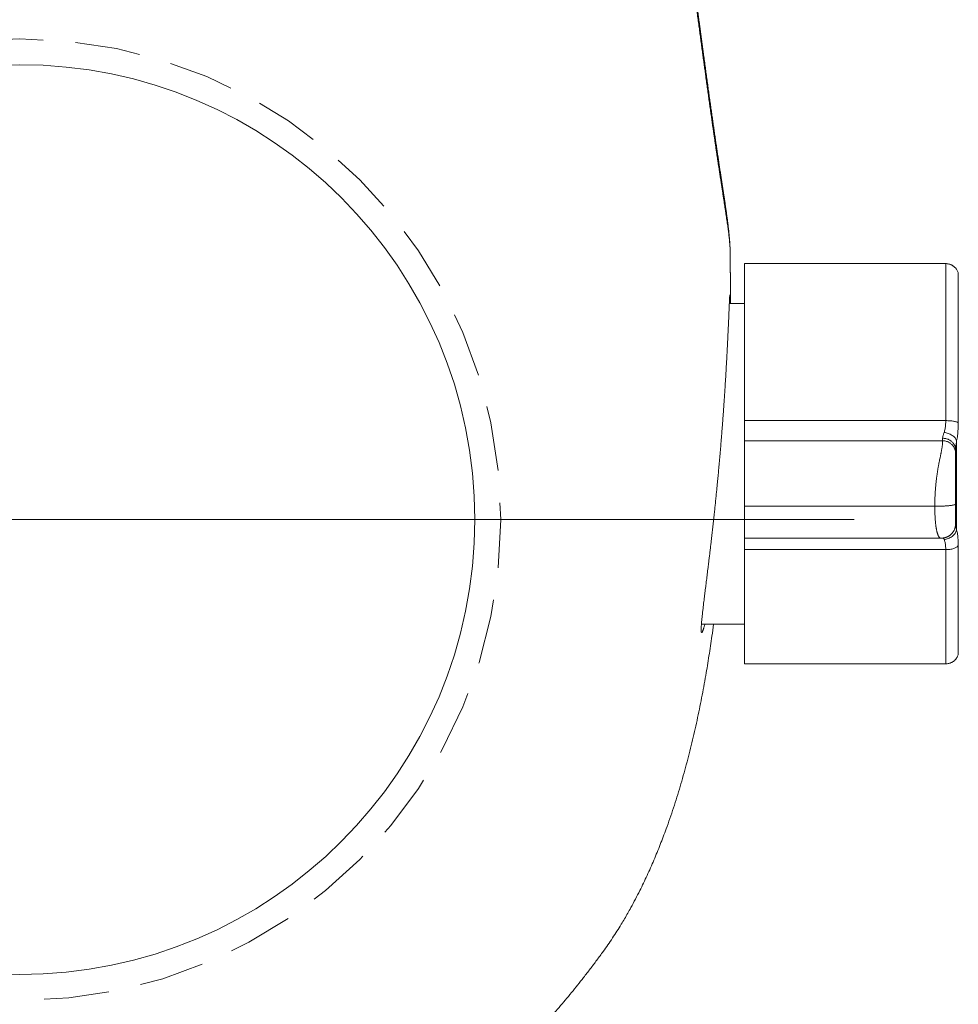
# Model space of a CAD drawing. Header units: millimetres. Extents: x -2074 to 12588, y -3630 to 101167.
# Tile 69 of 180: x 3104.66 to 3108.27, y -1639.12 to -1635.33. Entities that reach past the tile are written whole.
import ezdxf

# ---------------------------------------------------------------- set-up
doc = ezdxf.new("R2010")
doc.units = ezdxf.units.MM
doc.linetypes.add('HIDDEN', pattern=[0.375, 0.25, -0.125])
doc.layers.add('SelinAr_WYP_armatura', color=8, linetype='Continuous', lineweight=18)

# ---------------------------------------------------------------- blocks, each defined once
blk = doc.blocks.new('ORAS_ELECTRA')
for p, q in [((3.5617, 0.5549), (2.7874, 0.5549)), ((2.7874, 0.1156), (2.7874, 0.5549)), ((2.7874, 0.4019), (2.6221, 0.4019)), ((2.7874, 0.0717), (2.7874, 0.1156)), ((2.7874, 0.1156), (3.5617, 0.1156)), ((3.5426, 0.0716), (2.7874, 0.0716)), ((3.5426, 0.0716), (3.5426, 0.0716)), ((3.6034, 0.04), (3.6034, -0.3033)), ((3.5197, -0.0512), (2.7874, -0.0512)), ((2.7874, -0.3808), (2.7874, -0.3035)), ((2.7874, -0.3035), (3.5497, -0.3035)), ((2.7874, -0.9851), (2.7874, -0.3808)), ((3.5617, -0.3808), (2.7874, -0.3808)), ((2.7294, -0.832), (2.7874, -0.832)), ((2.7874, -0.9851), (3.5617, -0.9851)), ((2.7328, -1.0256), (2.7328, -1.0252))]:
    blk.add_line(p, q)
blk.add_lwpolyline([(-0.75, 0), (0.75, 0)])
at = {"color": 9, "linetype": 'HIDDEN'}
blk.add_circle((0, 0), 1.85, dxfattribs=at)
for points, knots in [([(2.6687, 0.4019), (2.6666, 0.4174), (2.6629, 0.4456), (2.6569, 0.4863), (2.6511, 0.5241), (2.6451, 0.5618), (2.6384, 0.6015), (2.631, 0.6429), (2.6228, 0.6863), (2.6142, 0.7295), (2.6051, 0.7727), (2.5955, 0.8158), (2.5855, 0.8586), (2.575, 0.901), (2.564, 0.9432), (2.5525, 0.9852), (2.5404, 1.0269), (2.5278, 1.0682), (2.5146, 1.1092), (2.5008, 1.15), (2.4876, 1.1872), (2.4752, 1.2207), (2.4636, 1.2507), (2.4516, 1.2806), (2.4392, 1.3103), (2.4264, 1.3399), (2.4131, 1.3693), (2.3994, 1.3986), (2.3845, 1.429), (2.3683, 1.4605), (2.3527, 1.4895), (2.3387, 1.5147), (2.3263, 1.5361), (2.3125, 1.5592), (2.2971, 1.5839), (2.28, 1.6101), (2.2625, 1.636), (2.2424, 1.6644), (2.2197, 1.6954), (2.1946, 1.7289), (2.17, 1.7608), (2.1459, 1.7913), (2.1224, 1.8203), (2.0986, 1.849), (2.0744, 1.8775), (2.0498, 1.9056), (2.0236, 1.9349), (1.9958, 1.9652), (1.9661, 1.9964), (1.936, 2.0272), (1.9054, 2.0576), (1.8742, 2.0875), (1.8443, 2.1153), (1.8157, 2.1411), (1.7885, 2.1651), (1.761, 2.1886), (1.733, 2.2117), (1.7048, 2.2345), (1.6762, 2.2569), (1.6472, 2.2789), (1.6167, 2.3014), (1.5845, 2.3243), (1.5507, 2.3476), (1.5164, 2.3703), (1.4818, 2.3925), (1.4467, 2.4141), (1.4111, 2.4351), (1.3753, 2.4556), (1.3419, 2.4738), (1.3111, 2.49), (1.2831, 2.5043), (1.2548, 2.5182), (1.2264, 2.5318), (1.1977, 2.545), (1.1687, 2.5579), (1.1395, 2.5704), (1.1098, 2.5826), (1.0801, 2.5945), (1.0473, 2.607), (1.0114, 2.6201), (0.9725, 2.6336), (0.9332, 2.6464), (0.8938, 2.6586), (0.8541, 2.6701), (0.8161, 2.6806), (0.7797, 2.6899), (0.7452, 2.6983), (0.7105, 2.7063), (0.6756, 2.7138), (0.6407, 2.7208), (0.6056, 2.7274), (0.5704, 2.7336), (0.5333, 2.7397), (0.4941, 2.7455), (0.4529, 2.7511), (0.4116, 2.7561), (0.3687, 2.7607), (0.3242, 2.765), (0.2781, 2.7687), (0.2319, 2.7718), (0.1856, 2.7743), (0.1392, 2.7762), (0.0928, 2.7775), (0.0464, 2.7784), (0.0155, 2.7785), (0, 2.7785)], [0, 0, 0, 0, 0.011884, 0.021541, 0.031198, 0.040858, 0.050517, 0.061658, 0.072798, 0.083938, 0.09509, 0.106242, 0.117393, 0.128399, 0.139405, 0.150419, 0.161432, 0.172305, 0.183178, 0.19406, 0.204942, 0.213072, 0.221203, 0.229333, 0.237463, 0.245619, 0.253775, 0.261931, 0.270086, 0.279443, 0.288799, 0.295047, 0.301296, 0.307544, 0.315447, 0.323352, 0.331258, 0.339161, 0.34974, 0.36032, 0.370899, 0.380327, 0.389756, 0.399185, 0.408626, 0.418068, 0.427509, 0.43839, 0.449271, 0.460152, 0.471056, 0.481961, 0.492865, 0.502019, 0.511174, 0.520329, 0.529483, 0.538667, 0.547851, 0.557036, 0.566219, 0.5766, 0.586982, 0.597364, 0.607745, 0.618173, 0.628604, 0.639034, 0.649463, 0.65742, 0.665378, 0.673335, 0.681305, 0.689275, 0.697245, 0.705338, 0.713432, 0.721531, 0.729629, 0.740047, 0.750464, 0.760882, 0.771325, 0.781768, 0.792212, 0.801205, 0.8102, 0.819195, 0.828189, 0.837207, 0.846227, 0.855246, 0.864265, 0.874765, 0.885266, 0.895775, 0.906283, 0.917982, 0.929681, 0.941381, 0.953079, 0.964809, 0.97654, 0.98827, 1, 1, 1, 1]), ([(3.61, 0.518), (3.6095, 0.5196), (3.6085, 0.5228), (3.6066, 0.5271), (3.6045, 0.531), (3.6024, 0.5341), (3.6005, 0.5365), (3.5989, 0.5384), (3.5974, 0.54), (3.596, 0.5414), (3.5944, 0.5428), (3.5923, 0.5445), (3.5896, 0.5465), (3.5864, 0.5485), (3.5825, 0.5505), (3.5781, 0.5523), (3.5731, 0.5537), (3.5675, 0.5547), (3.5637, 0.5549), (3.5617, 0.5549)], [0, 0, 0, 0, 0.078431, 0.1516011, 0.2186896, 0.2790502, 0.32217, 0.3604948, 0.3938979, 0.422293, 0.4507485, 0.4935938, 0.5444787, 0.6032665, 0.6696909, 0.7433181, 0.8235147, 0.9094301, 1, 1, 1, 1]), ([(3.5617, 0.1156), (3.5617, 0.1291), (3.5617, 0.156), (3.5617, 0.1948), (3.5617, 0.2323), (3.5617, 0.2683), (3.5617, 0.3025), (3.5617, 0.3351), (3.5617, 0.3657), (3.5617, 0.3943), (3.5617, 0.4209), (3.5617, 0.4452), (3.5617, 0.4673), (3.5617, 0.4871), (3.5617, 0.5045), (3.5617, 0.5194), (3.5617, 0.5317), (3.5617, 0.5415), (3.5617, 0.5488), (3.5617, 0.5532), (3.5617, 0.5552), (3.5617, 0.5548), (3.5617, 0.5547)], [0, 0, 0, 0, 0.051969, 0.103938, 0.155907, 0.207876, 0.259845, 0.311814, 0.363783, 0.415752, 0.467721, 0.51969, 0.571659, 0.623628, 0.675597, 0.727566, 0.779535, 0.831504, 0.883473, 0.935442, 0.987411, 1, 1, 1, 1]), ([(3.61, 0.5179), (3.61, 0.5179), (3.61, 0.5178), (3.61, 0.5162), (3.61, 0.5136), (3.61, 0.5098), (3.61, 0.5049), (3.61, 0.4989), (3.61, 0.4918), (3.61, 0.4836), (3.61, 0.4745), (3.61, 0.4644), (3.61, 0.4531), (3.61, 0.4408), (3.61, 0.4274), (3.61, 0.413), (3.61, 0.3976), (3.61, 0.3814), (3.61, 0.3644), (3.61, 0.3466), (3.61, 0.3279), (3.61, 0.3084), (3.61, 0.2879), (3.61, 0.2665), (3.61, 0.2444), (3.61, 0.2215), (3.61, 0.1982), (3.61, 0.1743), (3.61, 0.15), (3.61, 0.1252), (3.61, 0.1082), (3.61, 0.0997)], [0, 0, 0, 0, 0.030258, 0.064558, 0.099481, 0.134404, 0.169327, 0.204251, 0.239174, 0.273473, 0.307773, 0.342072, 0.376372, 0.411295, 0.446218, 0.481141, 0.516065, 0.550988, 0.585287, 0.619587, 0.653886, 0.688186, 0.723109, 0.758032, 0.792955, 0.827879, 0.862802, 0.897101, 0.931401, 0.9657, 1, 1, 1, 1]), ([(2.6354, 0.4019), (2.6351, 0.403), (2.6344, 0.4055), (2.6334, 0.4092), (2.6323, 0.413), (2.6313, 0.4165), (2.6303, 0.4198), (2.6292, 0.423), (2.6282, 0.4258), (2.6272, 0.4283), (2.6263, 0.4305), (2.6255, 0.4322), (2.6247, 0.4336), (2.6238, 0.4346), (2.623, 0.4351), (2.6224, 0.4348), (2.6219, 0.4339), (2.6215, 0.4324), (2.6212, 0.4304), (2.6211, 0.4282), (2.621, 0.4257), (2.621, 0.4228), (2.621, 0.4196), (2.6212, 0.4159), (2.6214, 0.4115), (2.6217, 0.4061), (2.6222, 0.3997), (2.6228, 0.3926), (2.6235, 0.3851), (2.6243, 0.3773), (2.6251, 0.3697), (2.6259, 0.3622), (2.6268, 0.3547), (2.6276, 0.3469), (2.6286, 0.3387), (2.6296, 0.3303), (2.6307, 0.3205), (2.6321, 0.3095), (2.6336, 0.297), (2.6352, 0.284), (2.6368, 0.2709), (2.6384, 0.2578), (2.64, 0.2454), (2.6415, 0.2333), (2.6429, 0.2216), (2.6444, 0.2096), (2.6459, 0.1973), (2.6475, 0.1848), (2.6492, 0.1707), (2.6511, 0.1551), (2.6532, 0.1377), (2.6553, 0.12), (2.6574, 0.1024), (2.6594, 0.0852), (2.6612, 0.0691), (2.663, 0.0537), (2.6647, 0.0389), (2.6663, 0.0239), (2.668, 0.0088), (2.6697, -0.0065), (2.6715, -0.0235), (2.6735, -0.0422), (2.6757, -0.0626), (2.6778, -0.0833), (2.6798, -0.1034), (2.6818, -0.123), (2.6835, -0.141), (2.6852, -0.1581), (2.6867, -0.1748), (2.6883, -0.1921), (2.69, -0.2101), (2.6916, -0.2281), (2.6932, -0.2466), (2.6948, -0.2655), (2.6965, -0.2849), (2.6981, -0.3043), (2.6996, -0.3235), (2.7011, -0.3425), (2.7025, -0.3603), (2.7038, -0.377), (2.7049, -0.3926), (2.7061, -0.4081), (2.7072, -0.4235), (2.7083, -0.4388), (2.7094, -0.4555), (2.7106, -0.4735), (2.7119, -0.4927), (2.7131, -0.5117), (2.7142, -0.5299), (2.7153, -0.5471), (2.7162, -0.5625), (2.717, -0.5769), (2.7178, -0.5901), (2.7185, -0.6032), (2.7192, -0.616), (2.7199, -0.6286), (2.7206, -0.6422), (2.7214, -0.6567), (2.7222, -0.6719), (2.7229, -0.6867), (2.7236, -0.7006), (2.7242, -0.7135), (2.7247, -0.7249), (2.7252, -0.7353), (2.7256, -0.7448), (2.726, -0.754), (2.7264, -0.7628), (2.7268, -0.7714), (2.7272, -0.7804), (2.7276, -0.7897), (2.728, -0.7993), (2.7283, -0.8082), (2.7287, -0.8163), (2.729, -0.8235), (2.7293, -0.8296), (2.7295, -0.835), (2.7297, -0.8396), (2.7299, -0.8439), (2.7301, -0.8478), (2.7303, -0.8513), (2.7305, -0.8547), (2.7307, -0.8579), (2.7308, -0.8607), (2.731, -0.8628), (2.7312, -0.8642), (2.7313, -0.865), (2.7314, -0.8651), (2.7315, -0.8648), (2.7316, -0.8641), (2.7317, -0.863), (2.7318, -0.8615), (2.7319, -0.8596), (2.7319, -0.857), (2.732, -0.8537), (2.7321, -0.8495), (2.7321, -0.8445), (2.7322, -0.8391), (2.7322, -0.8348), (2.7322, -0.8324), (2.7322, -0.832)], [0, 0, 0, 0, 0.0042792, 0.0099787, 0.0156781, 0.021404, 0.0271325, 0.0336812, 0.0402309, 0.0467796, 0.0533655, 0.0599525, 0.0665385, 0.075105, 0.0836716, 0.0922755, 0.1008795, 0.1086514, 0.1164303, 0.1228835, 0.1293378, 0.135791, 0.1422804, 0.1487709, 0.1552604, 0.1636998, 0.1721392, 0.1806144, 0.1890896, 0.1967438, 0.2044047, 0.2108416, 0.2172794, 0.2237163, 0.2301885, 0.2366616, 0.2431338, 0.2515487, 0.2599637, 0.2684131, 0.2768626, 0.2844923, 0.2921284, 0.2986405, 0.3051535, 0.3116655, 0.3182132, 0.3247618, 0.3313095, 0.3398225, 0.3483355, 0.3568835, 0.3654316, 0.3731504, 0.3808757, 0.3874612, 0.3940477, 0.4006332, 0.4072552, 0.4138782, 0.4205002, 0.4291111, 0.4377221, 0.4463692, 0.4550164, 0.4628257, 0.4706418, 0.477228, 0.4838183, 0.4911381, 0.498458, 0.5058002, 0.5131423, 0.5210725, 0.5290028, 0.5369615, 0.5449203, 0.5527456, 0.5605779, 0.5671458, 0.5737147, 0.5802826, 0.5868873, 0.593493, 0.6000978, 0.6086872, 0.6172766, 0.6259026, 0.6345286, 0.6423194, 0.650117, 0.6566572, 0.6631984, 0.6697386, 0.6763153, 0.682893, 0.6894697, 0.6980223, 0.7065749, 0.7151638, 0.7237526, 0.7315096, 0.7392733, 0.7458024, 0.7523325, 0.7588616, 0.765427, 0.7719935, 0.7785589, 0.7870967, 0.7956344, 0.8042082, 0.812782, 0.8205252, 0.8282751, 0.8348041, 0.841334, 0.847863, 0.8544283, 0.8609946, 0.8675599, 0.8760975, 0.884635, 0.8932085, 0.9017821, 0.909525, 0.9172746, 0.9238053, 0.930337, 0.9368677, 0.9434348, 0.9500028, 0.9565699, 0.9651097, 0.9736495, 0.9822254, 0.9908012, 0.9985463, 1, 1, 1, 1]), ([(3.5553, 0.0765), (3.556, 0.0782), (3.5573, 0.0817), (3.5589, 0.0876), (3.5602, 0.094), (3.5611, 0.1008), (3.5616, 0.108), (3.5617, 0.1131), (3.5617, 0.1156)], [0, 0, 0, 0, 0.1721607, 0.3417805, 0.5091093, 0.6744073, 0.8379446, 1, 1, 1, 1]), ([(3.61, 0.0997), (3.6092, 0.1008), (3.6076, 0.103), (3.6036, 0.106), (3.5985, 0.1088), (3.5923, 0.1113), (3.5852, 0.1132), (3.5775, 0.1146), (3.5696, 0.1154), (3.5643, 0.1155), (3.5617, 0.1156)], [0, 0, 0, 0, 0.1191402, 0.243165, 0.3706743, 0.5, 0.6293257, 0.756835, 0.8808598, 1, 1, 1, 1]), ([(3.5528, 0.0707), (3.5531, 0.0713), (3.5538, 0.0731), (3.5547, 0.0751), (3.5553, 0.0765)], [0, 0, 0, 0, 0.333283, 1, 1, 1, 1]), ([(3.5553, 0.0765), (3.5579, 0.0762), (3.5633, 0.0754), (3.5713, 0.073), (3.5791, 0.0694), (3.5863, 0.0648), (3.5925, 0.0593), (3.5975, 0.0531), (3.6013, 0.0467), (3.6027, 0.0422), (3.6034, 0.04)], [0, 0, 0, 0, 0.118749, 0.242699, 0.370375, 0.5, 0.629625, 0.757301, 0.881251, 1, 1, 1, 1]), ([(3.61, 0.0997), (3.61, 0.0958), (3.6099, 0.088), (3.6093, 0.0769), (3.6084, 0.0665), (3.6071, 0.0568), (3.6055, 0.0478), (3.6041, 0.0426), (3.6034, 0.04)], [0, 0, 0, 0, 0.165911, 0.33128, 0.498335, 0.665401, 0.831978, 1, 1, 1, 1]), ([(2.7874, -0.0512), (2.7874, -0.0486), (2.7874, -0.0433), (2.7874, -0.0357), (2.7874, -0.0284), (2.7874, -0.0214), (2.7874, -0.0147), (2.7874, -0.0083), (2.7874, -0.0022), (2.7874, 0.0036), (2.7874, 0.0091), (2.7874, 0.0144), (2.7874, 0.0193), (2.7874, 0.024), (2.7874, 0.0284), (2.7874, 0.0328), (2.7874, 0.037), (2.7874, 0.0411), (2.7874, 0.0449), (2.7874, 0.0484), (2.7874, 0.0516), (2.7874, 0.0545), (2.7874, 0.0573), (2.7874, 0.0599), (2.7874, 0.0622), (2.7874, 0.0643), (2.7874, 0.0661), (2.7874, 0.0677), (2.7874, 0.0691), (2.7874, 0.0702), (2.7874, 0.071), (2.7874, 0.0715), (2.7874, 0.0716), (2.7874, 0.0716), (2.7874, 0.0716)], [0, 0, 0, 0, 0.019721, 0.03899, 0.057967, 0.076814, 0.095683, 0.114718, 0.134051, 0.153798, 0.17406, 0.194923, 0.216457, 0.238722, 0.261761, 0.285612, 0.313317, 0.342096, 0.371961, 0.402918, 0.434962, 0.468086, 0.502274, 0.541086, 0.581133, 0.622379, 0.664784, 0.708307, 0.762973, 0.819155, 0.87676, 0.935693, 0.995855, 1, 1, 1, 1]), ([(3.5197, -0.0512), (3.5197, -0.0486), (3.5197, -0.0435), (3.5199, -0.0359), (3.52, -0.0284), (3.5202, -0.0212), (3.5205, -0.0142), (3.5209, -0.0073), (3.5213, -0.0007), (3.5218, 0.0056), (3.5223, 0.0114), (3.5229, 0.0167), (3.5233, 0.0202), (3.5236, 0.0225), (3.5238, 0.0237), (3.5239, 0.0249), (3.5241, 0.0261), (3.5242, 0.0272), (3.5245, 0.0292), (3.525, 0.0321), (3.5257, 0.0358), (3.5264, 0.0395), (3.5272, 0.0433), (3.5281, 0.047), (3.529, 0.0503), (3.5299, 0.0533), (3.5308, 0.056), (3.5317, 0.0585), (3.5327, 0.0609), (3.5337, 0.063), (3.5349, 0.0653), (3.5362, 0.0673), (3.5377, 0.069), (3.539, 0.0702), (3.5402, 0.071), (3.5413, 0.0714), (3.5421, 0.0716), (3.5425, 0.0716), (3.5426, 0.0716)], [0, 0, 0, 0, 0.01917, 0.038292, 0.057502, 0.076956, 0.09682, 0.117269, 0.138479, 0.160625, 0.183871, 0.204366, 0.225833, 0.231627, 0.237495, 0.243437, 0.249456, 0.255552, 0.261727, 0.28189, 0.304533, 0.329846, 0.358036, 0.389317, 0.423917, 0.45358, 0.485546, 0.519924, 0.556824, 0.596349, 0.638597, 0.700325, 0.760775, 0.819502, 0.876112, 0.93026, 0.981648, 1, 1, 1, 1]), ([(3.5997, 0.0163), (3.5997, 0.0165), (3.5997, 0.017), (3.5997, 0.0179), (3.5997, 0.0187), (3.5996, 0.0195), (3.5996, 0.0202), (3.5996, 0.0209), (3.5995, 0.0214), (3.5995, 0.0219), (3.5994, 0.0223), (3.5994, 0.0227), (3.5993, 0.023), (3.5993, 0.0233), (3.5993, 0.0236), (3.5992, 0.024), (3.5991, 0.0244), (3.5991, 0.0249), (3.5989, 0.0258), (3.5987, 0.0272), (3.5981, 0.0298), (3.5972, 0.033), (3.5958, 0.0367), (3.5943, 0.0401), (3.5927, 0.0432), (3.5909, 0.0462), (3.5892, 0.0486), (3.5878, 0.0504), (3.5868, 0.0516), (3.586, 0.0525), (3.5853, 0.0533), (3.5845, 0.0541), (3.5835, 0.0551), (3.5823, 0.0563), (3.5805, 0.0579), (3.5783, 0.0597), (3.5758, 0.0615), (3.5733, 0.0632), (3.5709, 0.0645), (3.5686, 0.0657), (3.5666, 0.0666), (3.5648, 0.0674), (3.5631, 0.068), (3.5613, 0.0687), (3.5592, 0.0693), (3.5569, 0.0699), (3.5543, 0.0705), (3.5521, 0.0709), (3.5502, 0.0711), (3.5487, 0.0713), (3.547, 0.0715), (3.5449, 0.0716), (3.5435, 0.0716), (3.5427, 0.0716)], [0, 0, 0, 0, 0.041021, 0.077129, 0.108289, 0.134488, 0.155745, 0.166554, 0.175503, 0.182672, 0.188223, 0.190501, 0.192537, 0.19444, 0.19634, 0.198367, 0.203303, 0.208682, 0.214023, 0.226465, 0.24817, 0.285339, 0.314754, 0.343372, 0.372817, 0.40328, 0.434823, 0.453059, 0.467575, 0.478348, 0.486536, 0.495857, 0.510203, 0.526983, 0.546081, 0.579762, 0.61095, 0.639622, 0.668015, 0.693395, 0.715765, 0.735138, 0.75305, 0.773725, 0.797404, 0.824822, 0.855364, 0.888996, 0.905911, 0.923594, 0.944615, 0.9701, 1, 1, 1, 1]), ([(3.6034, 0.04), (3.6029, 0.0371), (3.602, 0.0315), (3.6008, 0.0242), (3.5999, 0.0178), (3.5998, 0.0145), (3.5997, 0.0128)], [0, 0, 0, 0, 0.266792, 0.520964, 0.764581, 1, 1, 1, 1]), ([(3.5997, 0.0162), (3.5997, 0.016), (3.5997, 0.0157), (3.5997, 0.0147), (3.5997, 0.0133), (3.5997, 0.0115), (3.5997, 0.0093), (3.5997, 0.0068), (3.5997, 0.0038), (3.5997, 0.0008), (3.5997, -0.0021), (3.5997, -0.0048), (3.5997, -0.0077), (3.5997, -0.0107), (3.5997, -0.0139), (3.5997, -0.0173), (3.5997, -0.0209), (3.5997, -0.0247), (3.5997, -0.028), (3.5997, -0.0305), (3.5997, -0.0321), (3.5997, -0.0338), (3.5997, -0.0354), (3.5997, -0.0371), (3.5997, -0.0396), (3.5997, -0.0429), (3.5997, -0.0464), (3.5997, -0.0488), (3.5997, -0.0501), (3.5997, -0.0514), (3.5997, -0.0527), (3.5997, -0.054), (3.5997, -0.0553), (3.5997, -0.0563), (3.5997, -0.0571), (3.5997, -0.0576), (3.5997, -0.0582), (3.5997, -0.0591), (3.5997, -0.0598), (3.5997, -0.0603)], [0, 0, 0, 0, 0.076078, 0.15297, 0.227006, 0.298208, 0.366602, 0.432213, 0.495074, 0.555219, 0.594456, 0.632169, 0.668376, 0.703094, 0.736346, 0.768157, 0.800233, 0.830287, 0.858366, 0.86887, 0.879083, 0.889008, 0.898651, 0.908017, 0.917111, 0.938818, 0.957286, 0.962758, 0.967903, 0.972732, 0.977263, 0.981513, 0.985504, 0.989865, 0.991183, 0.992445, 0.993663, 0.996026, 1, 1, 1, 1]), ([(2.7874, -0.3035), (2.7874, -0.3017), (2.7874, -0.2982), (2.7874, -0.2926), (2.7874, -0.287), (2.7874, -0.2811), (2.7874, -0.275), (2.7874, -0.2687), (2.7874, -0.2626), (2.7874, -0.2568), (2.7874, -0.2513), (2.7874, -0.2456), (2.7874, -0.2398), (2.7874, -0.2337), (2.7874, -0.2275), (2.7874, -0.2213), (2.7874, -0.2152), (2.7874, -0.2092), (2.7874, -0.2031), (2.7874, -0.1968), (2.7874, -0.1903), (2.7874, -0.1841), (2.7874, -0.1782), (2.7874, -0.1726), (2.7874, -0.167), (2.7874, -0.1612), (2.7874, -0.1553), (2.7874, -0.1493), (2.7874, -0.1432), (2.7874, -0.137), (2.7874, -0.1307), (2.7874, -0.1242), (2.7874, -0.1176), (2.7874, -0.1108), (2.7874, -0.1039), (2.7874, -0.0969), (2.7874, -0.0896), (2.7874, -0.0823), (2.7874, -0.0747), (2.7874, -0.067), (2.7874, -0.0591), (2.7874, -0.0539), (2.7874, -0.0512)], [0, 0, 0, 0, 0.049887, 0.099698, 0.149297, 0.198547, 0.247314, 0.295466, 0.34287, 0.379507, 0.415541, 0.45091, 0.485556, 0.519419, 0.552445, 0.584578, 0.61163, 0.637943, 0.663488, 0.688238, 0.712168, 0.735259, 0.752802, 0.769811, 0.786283, 0.802217, 0.817617, 0.832489, 0.846477, 0.85999, 0.873048, 0.885678, 0.897914, 0.909797, 0.921379, 0.932718, 0.943882, 0.954949, 0.966002, 0.977133, 0.988433, 1, 1, 1, 1]), ([(3.5497, -0.3035), (3.5497, -0.3018), (3.5497, -0.2983), (3.5493, -0.2928), (3.5487, -0.2869), (3.5479, -0.2809), (3.547, -0.2747), (3.5462, -0.2701), (3.5457, -0.2672), (3.5455, -0.266), (3.5453, -0.2648), (3.5451, -0.2637), (3.5448, -0.2621), (3.5443, -0.2597), (3.5436, -0.2561), (3.5428, -0.2522), (3.5419, -0.2479), (3.5409, -0.2431), (3.5397, -0.2373), (3.5383, -0.2302), (3.5366, -0.2217), (3.535, -0.2134), (3.5336, -0.2059), (3.5325, -0.1997), (3.5314, -0.1935), (3.5304, -0.1875), (3.5295, -0.1816), (3.5286, -0.1759), (3.5278, -0.1702), (3.5271, -0.1647), (3.5263, -0.1594), (3.5256, -0.1538), (3.5251, -0.1496), (3.5248, -0.1469), (3.5248, -0.1461), (3.5247, -0.1454), (3.5246, -0.1446), (3.5245, -0.1438), (3.5242, -0.1409), (3.5237, -0.1359), (3.523, -0.1284), (3.5224, -0.1209), (3.5218, -0.1133), (3.5213, -0.1056), (3.5209, -0.0979), (3.5205, -0.0902), (3.5202, -0.0824), (3.52, -0.0746), (3.5199, -0.0668), (3.5197, -0.059), (3.5197, -0.0538), (3.5197, -0.0512)], [0, 0, 0, 0, 0.047929, 0.097632, 0.148959, 0.20173, 0.249192, 0.297439, 0.305998, 0.314574, 0.323166, 0.331729, 0.336957, 0.358592, 0.382731, 0.408606, 0.436117, 0.465151, 0.495573, 0.53725, 0.580638, 0.625264, 0.652229, 0.677298, 0.700547, 0.722056, 0.741908, 0.760187, 0.77698, 0.792763, 0.807157, 0.82025, 0.835675, 0.837547, 0.839386, 0.841193, 0.842966, 0.844708, 0.846419, 0.862519, 0.877721, 0.8921, 0.905742, 0.918737, 0.931183, 0.943183, 0.95484, 0.966256, 0.977529, 0.98875, 1, 1, 1, 1]), ([(3.5197, -0.0512), (3.5229, -0.0512), (3.5295, -0.0512), (3.5394, -0.0515), (3.5485, -0.0518), (3.5566, -0.0522), (3.5636, -0.0527), (3.5703, -0.0532), (3.5764, -0.0538), (3.5819, -0.0545), (3.5868, -0.0553), (3.5909, -0.0561), (3.5946, -0.057), (3.5975, -0.058), (3.5994, -0.0591), (3.5996, -0.0599), (3.5997, -0.0603)], [0, 0, 0, 0, 0.076805, 0.156939, 0.239951, 0.303775, 0.368607, 0.434128, 0.5, 0.565872, 0.631393, 0.696225, 0.760049, 0.843061, 0.923195, 1, 1, 1, 1]), ([(3.5997, -0.0603), (3.5997, -0.0606), (3.5997, -0.0612), (3.5997, -0.0619), (3.5997, -0.0627), (3.5997, -0.0635), (3.5997, -0.0643), (3.5997, -0.0648), (3.5997, -0.0656), (3.5997, -0.0667), (3.5997, -0.0681), (3.5997, -0.0696), (3.5997, -0.0713), (3.5997, -0.0732), (3.5997, -0.0753), (3.5997, -0.0777), (3.5997, -0.0802), (3.5997, -0.0827), (3.5997, -0.0862), (3.5997, -0.0906), (3.5997, -0.0958), (3.5997, -0.101), (3.5997, -0.1064), (3.5997, -0.1117), (3.5997, -0.1176), (3.5997, -0.124), (3.5997, -0.1307), (3.5997, -0.1374), (3.5997, -0.1441), (3.5997, -0.1512), (3.5997, -0.1587), (3.5997, -0.1666), (3.5997, -0.1742), (3.5997, -0.1818), (3.5997, -0.1891), (3.5997, -0.1962), (3.5997, -0.2032), (3.5997, -0.2098), (3.5997, -0.217), (3.5997, -0.2246), (3.5997, -0.2326), (3.5997, -0.2402), (3.5997, -0.2474), (3.5997, -0.2519), (3.5997, -0.2541)], [0, 0, 0, 0, 0.001701, 0.002985, 0.003853, 0.006141, 0.006983, 0.007871, 0.008809, 0.011147, 0.013741, 0.016608, 0.01976, 0.023207, 0.027986, 0.033081, 0.038503, 0.044262, 0.050366, 0.063113, 0.076757, 0.091334, 0.106873, 0.123398, 0.140929, 0.164183, 0.188733, 0.214605, 0.241819, 0.270395, 0.30684, 0.344941, 0.384718, 0.426192, 0.469379, 0.513475, 0.55925, 0.606715, 0.65169, 0.717432, 0.785117, 0.854763, 0.926386, 1, 1, 1, 1]), ([(3.5497, -0.3035), (3.5517, -0.3034), (3.5558, -0.3033), (3.562, -0.3021), (3.5677, -0.3003), (3.5728, -0.2981), (3.5772, -0.2955), (3.5813, -0.2925), (3.5851, -0.2891), (3.5886, -0.2853), (3.5916, -0.2812), (3.5942, -0.2769), (3.5965, -0.2719), (3.5983, -0.2663), (3.5995, -0.2601), (3.5997, -0.2561), (3.5997, -0.2541)], [0, 0, 0, 0, 0.076805, 0.156939, 0.239951, 0.303775, 0.368607, 0.434128, 0.5, 0.565872, 0.631393, 0.696225, 0.760049, 0.843061, 0.923195, 1, 1, 1, 1]), ([(3.5997, -0.2541), (3.5997, -0.2548), (3.5997, -0.2562), (3.5997, -0.2594), (3.5997, -0.2633), (3.5997, -0.2667), (3.5997, -0.2684)], [0, 0, 0, 0, 0.250764, 0.5, 0.749236, 1, 1, 1, 1]), ([(3.5997, -0.2684), (3.5997, -0.2702), (3.5995, -0.2739), (3.5983, -0.2794), (3.5965, -0.2845), (3.5942, -0.289), (3.5916, -0.2929), (3.5886, -0.2966), (3.5851, -0.3), (3.5813, -0.3031), (3.5772, -0.3058), (3.5728, -0.3081), (3.5677, -0.3102), (3.562, -0.3118), (3.5558, -0.3129), (3.5517, -0.313), (3.5497, -0.313)], [0, 0, 0, 0, 0.076805, 0.156939, 0.239951, 0.303775, 0.368607, 0.434128, 0.5, 0.565872, 0.631393, 0.696225, 0.760049, 0.843061, 0.923195, 1, 1, 1, 1]), ([(3.5997, -0.2684), (3.5998, -0.2707), (3.5999, -0.2755), (3.6008, -0.2838), (3.602, -0.2931), (3.6029, -0.2998), (3.6034, -0.3033)], [0, 0, 0, 0, 0.235419, 0.479036, 0.733208, 1, 1, 1, 1]), ([(3.5553, -0.3353), (3.5547, -0.3335), (3.5536, -0.33), (3.5522, -0.3255), (3.551, -0.321), (3.55, -0.3168), (3.5498, -0.3142), (3.5497, -0.313)], [0, 0, 0, 0, 0.2023635, 0.3901898, 0.5636404, 0.7972661, 1, 1, 1, 1]), ([(3.6034, -0.3033), (3.6027, -0.3051), (3.6013, -0.3088), (3.5975, -0.3143), (3.5925, -0.3195), (3.5863, -0.3243), (3.5791, -0.3284), (3.5713, -0.3317), (3.5633, -0.334), (3.5579, -0.3349), (3.5553, -0.3353)], [0, 0, 0, 0, 0.118749, 0.242699, 0.370375, 0.5, 0.629625, 0.757301, 0.881251, 1, 1, 1, 1]), ([(3.5617, -0.3808), (3.5617, -0.3781), (3.5616, -0.3725), (3.5611, -0.3645), (3.5602, -0.3567), (3.5589, -0.3491), (3.5573, -0.3419), (3.556, -0.3375), (3.5553, -0.3353)], [0, 0, 0, 0, 0.162055, 0.325593, 0.490891, 0.658219, 0.827839, 1, 1, 1, 1]), ([(3.6034, -0.3033), (3.6041, -0.3066), (3.6055, -0.3133), (3.6071, -0.3242), (3.6084, -0.3357), (3.6093, -0.3476), (3.6099, -0.3601), (3.61, -0.3686), (3.61, -0.3728)], [0, 0, 0, 0, 0.167999, 0.334577, 0.501664, 0.668698, 0.834066, 1, 1, 1, 1]), ([(3.61, -0.3728), (3.6092, -0.3734), (3.6076, -0.3745), (3.6036, -0.376), (3.5985, -0.3774), (3.5923, -0.3786), (3.5852, -0.3796), (3.5775, -0.3803), (3.5696, -0.3807), (3.5643, -0.3808), (3.5617, -0.3808)], [0, 0, 0, 0, 0.11914, 0.243165, 0.370674, 0.5, 0.629326, 0.756835, 0.88086, 1, 1, 1, 1]), ([(3.61, -0.3728), (3.61, -0.3822), (3.61, -0.401), (3.61, -0.4287), (3.61, -0.4561), (3.61, -0.4832), (3.61, -0.5097), (3.61, -0.5356), (3.61, -0.5608), (3.61, -0.5855), (3.61, -0.6099), (3.61, -0.6337), (3.61, -0.6571), (3.61, -0.6798), (3.61, -0.7017), (3.61, -0.7228), (3.61, -0.743), (3.61, -0.7623), (3.61, -0.7807), (3.61, -0.7984), (3.61, -0.8154), (3.61, -0.8315), (3.61, -0.8466), (3.61, -0.8608), (3.61, -0.8739), (3.61, -0.8859), (3.61, -0.8968), (3.61, -0.9067), (3.61, -0.9157), (3.61, -0.9236), (3.61, -0.9305), (3.61, -0.9362), (3.61, -0.9409), (3.61, -0.9444), (3.61, -0.9468), (3.61, -0.948), (3.61, -0.948), (3.61, -0.948)], [0, 0, 0, 0, 0.02907, 0.058141, 0.087211, 0.116281, 0.145352, 0.173903, 0.202454, 0.231005, 0.259557, 0.288627, 0.317697, 0.346768, 0.375838, 0.404908, 0.433459, 0.462011, 0.490562, 0.519113, 0.548184, 0.577254, 0.606324, 0.635395, 0.664465, 0.693016, 0.721567, 0.750119, 0.77867, 0.80774, 0.836811, 0.865881, 0.894951, 0.924021, 0.952573, 0.981124, 1, 1, 1, 1]), ([(3.5617, -0.9849), (3.5617, -0.985), (3.5617, -0.9854), (3.5617, -0.9837), (3.5617, -0.9796), (3.5617, -0.9727), (3.5617, -0.9632), (3.5617, -0.9512), (3.5617, -0.9366), (3.5617, -0.9195), (3.5617, -0.9001), (3.5617, -0.8783), (3.5617, -0.8542), (3.5617, -0.8279), (3.5617, -0.7995), (3.5617, -0.7691), (3.5617, -0.7369), (3.5617, -0.7028), (3.5617, -0.667), (3.5617, -0.6297), (3.5617, -0.591), (3.5617, -0.551), (3.5617, -0.5099), (3.5617, -0.4677), (3.5617, -0.4247), (3.5617, -0.3954), (3.5617, -0.3808)], [0, 0, 0, 0, 0.005033, 0.048292, 0.091552, 0.134811, 0.17807, 0.22133, 0.264589, 0.307849, 0.351108, 0.394368, 0.437627, 0.480887, 0.524146, 0.567405, 0.610665, 0.653924, 0.697184, 0.740443, 0.783703, 0.826962, 0.870222, 0.913481, 0.956741, 1, 1, 1, 1]), ([(2.7328, -1.0252), (2.7328, -1.0236), (2.7328, -1.0209), (2.7328, -1.0172), (2.7329, -1.0144), (2.7329, -1.0119), (2.7329, -1.0095), (2.7329, -1.0073), (2.7329, -1.0053), (2.7329, -1.0034), (2.733, -1.0014), (2.733, -0.9992), (2.733, -0.9967), (2.733, -0.9934), (2.733, -0.9892), (2.7331, -0.9843), (2.7331, -0.98), (2.7331, -0.9766), (2.7331, -0.9742), (2.7331, -0.972), (2.7331, -0.9701), (2.7332, -0.9684), (2.7332, -0.9667), (2.7332, -0.9649), (2.7332, -0.9629), (2.7332, -0.9607), (2.7332, -0.9585), (2.7332, -0.9562), (2.7332, -0.9538), (2.7332, -0.9514), (2.7332, -0.9489), (2.7333, -0.9463), (2.7333, -0.9428), (2.7333, -0.9385), (2.7333, -0.9339), (2.7333, -0.93), (2.7333, -0.9268), (2.7333, -0.9239), (2.7333, -0.9212), (2.7334, -0.9186), (2.7334, -0.9161), (2.7334, -0.9138), (2.7334, -0.9114), (2.7334, -0.9088), (2.7334, -0.9059), (2.7334, -0.9028), (2.7334, -0.8997), (2.7334, -0.8968), (2.7334, -0.8941), (2.7334, -0.8915), (2.7334, -0.8891), (2.7334, -0.887), (2.7334, -0.8852), (2.7334, -0.8831), (2.7334, -0.8806), (2.7334, -0.8777), (2.7334, -0.8753), (2.7334, -0.8733), (2.7334, -0.8716), (2.7334, -0.8697), (2.7334, -0.8676), (2.7334, -0.8653), (2.7334, -0.8629), (2.7334, -0.8604), (2.7334, -0.8576), (2.7334, -0.8544), (2.7334, -0.8511), (2.7334, -0.8481), (2.7334, -0.8456), (2.7334, -0.8434), (2.7334, -0.8413), (2.7334, -0.8392), (2.7334, -0.837), (2.7334, -0.8346), (2.7334, -0.8329), (2.7334, -0.832)], [0, 0, 0, 0, 0.025346, 0.041514, 0.055857, 0.06875, 0.08098, 0.092572, 0.102123, 0.112108, 0.12253, 0.133537, 0.146021, 0.160132, 0.184501, 0.210263, 0.236236, 0.250249, 0.263083, 0.274263, 0.283805, 0.292587, 0.301103, 0.309352, 0.320331, 0.331606, 0.343364, 0.355775, 0.366984, 0.379486, 0.392895, 0.406407, 0.419997, 0.446769, 0.473511, 0.49133, 0.507531, 0.522448, 0.536266, 0.54984, 0.563598, 0.574662, 0.586898, 0.600495, 0.615341, 0.631272, 0.648204, 0.662699, 0.676923, 0.690761, 0.703171, 0.713907, 0.72309, 0.731765, 0.746959, 0.761608, 0.777025, 0.784694, 0.793131, 0.802937, 0.814112, 0.826455, 0.839046, 0.851769, 0.864615, 0.883765, 0.901031, 0.916411, 0.929903, 0.940738, 0.951503, 0.96226, 0.973257, 0.985821, 1, 1, 1, 1]), ([(3.5617, -0.985), (3.5634, -0.985), (3.5667, -0.9849), (3.5715, -0.9842), (3.5757, -0.9831), (3.5792, -0.9819), (3.5821, -0.9807), (3.5843, -0.9797), (3.5863, -0.9786), (3.5879, -0.9776), (3.5898, -0.9765), (3.5919, -0.9749), (3.5945, -0.9728), (3.5973, -0.9702), (3.6003, -0.967), (3.6032, -0.9632), (3.6059, -0.9587), (3.6083, -0.9537), (3.6094, -0.95), (3.61, -0.9481)], [0, 0, 0, 0, 0.07845, 0.151634, 0.218731, 0.279096, 0.322217, 0.36054, 0.39394, 0.422331, 0.450782, 0.49362, 0.544498, 0.60328, 0.669699, 0.743322, 0.823516, 0.90943, 1, 1, 1, 1]), ([(2.3674, -4.175), (2.3684, -4.1612), (2.3704, -4.1336), (2.3735, -4.0926), (2.3766, -4.0517), (2.3798, -4.0111), (2.3829, -3.9707), (2.3862, -3.9305), (2.3894, -3.8906), (2.3927, -3.8509), (2.396, -3.8115), (2.3994, -3.7722), (2.4028, -3.733), (2.4062, -3.694), (2.4097, -3.6553), (2.4132, -3.6169), (2.4167, -3.5788), (2.4202, -3.541), (2.4237, -3.5036), (2.4273, -3.4665), (2.4308, -3.4297), (2.4344, -3.3933), (2.438, -3.3573), (2.4416, -3.3215), (2.4452, -3.2862), (2.4488, -3.2511), (2.4524, -3.2161), (2.4561, -3.1809), (2.4599, -3.1457), (2.4636, -3.1109), (2.4673, -3.0765), (2.4711, -3.042), (2.4749, -3.0074), (2.4788, -2.9727), (2.4827, -2.9385), (2.4865, -2.9047), (2.4903, -2.8713), (2.4941, -2.8384), (2.4979, -2.8059), (2.5017, -2.7739), (2.5054, -2.7422), (2.5091, -2.7109), (2.5129, -2.6799), (2.5166, -2.6492), (2.5202, -2.619), (2.5239, -2.5891), (2.5276, -2.5588), (2.5314, -2.528), (2.5352, -2.4969), (2.5391, -2.4662), (2.5428, -2.4361), (2.5466, -2.4064), (2.5503, -2.3772), (2.5539, -2.3485), (2.5575, -2.3203), (2.561, -2.2925), (2.5647, -2.2638), (2.5686, -2.2341), (2.5725, -2.2035), (2.5764, -2.1736), (2.5802, -2.1443), (2.584, -2.1156), (2.5876, -2.0875), (2.5912, -2.06), (2.5948, -2.033), (2.5983, -2.0067), (2.6017, -1.9808), (2.605, -1.9555), (2.6083, -1.9307), (2.6116, -1.9062), (2.6148, -1.8821), (2.618, -1.8586), (2.6211, -1.8354), (2.6241, -1.8127), (2.6271, -1.7904), (2.6301, -1.7687), (2.633, -1.7473), (2.6358, -1.7265), (2.6389, -1.7044), (2.6421, -1.6812), (2.6454, -1.657), (2.6487, -1.6334), (2.6518, -1.6106), (2.6549, -1.5884), (2.658, -1.5668), (2.6609, -1.5458), (2.6638, -1.5254), (2.6667, -1.5056), (2.6693, -1.4873), (2.6718, -1.4702), (2.6741, -1.4544), (2.6764, -1.439), (2.6786, -1.424), (2.6808, -1.4094), (2.6829, -1.3951), (2.685, -1.3813), (2.687, -1.3678), (2.6893, -1.3524), (2.6919, -1.3355), (2.6947, -1.3171), (2.6974, -1.2995), (2.7, -1.2826), (2.7025, -1.2663), (2.705, -1.2507), (2.7073, -1.2358), (2.7095, -1.2214), (2.7116, -1.2076), (2.7136, -1.1944), (2.7155, -1.1818), (2.7174, -1.1696), (2.7191, -1.158), (2.7207, -1.1467), (2.7223, -1.1358), (2.7237, -1.1252), (2.7251, -1.1151), (2.7263, -1.1055), (2.7274, -1.0962), (2.7285, -1.0873), (2.7294, -1.0788), (2.7302, -1.0705), (2.731, -1.0623), (2.7316, -1.0542), (2.7322, -1.0452), (2.7326, -1.0356), (2.7327, -1.0289), (2.7328, -1.0256)], [0, 0, 0, 0, 0.005164, 0.010329, 0.015494, 0.020658, 0.025822, 0.031005, 0.036188, 0.041372, 0.046555, 0.051738, 0.056984, 0.06223, 0.067476, 0.072723, 0.077968, 0.083214, 0.08846, 0.093707, 0.098953, 0.104199, 0.109444, 0.11469, 0.119937, 0.125183, 0.130428, 0.135872, 0.141317, 0.146762, 0.152206, 0.15765, 0.163343, 0.169037, 0.174731, 0.180424, 0.186117, 0.19181, 0.197503, 0.203197, 0.20889, 0.214583, 0.220354, 0.226126, 0.231897, 0.237669, 0.24344, 0.24976, 0.25608, 0.2624, 0.26872, 0.275039, 0.281377, 0.287715, 0.294054, 0.300392, 0.30673, 0.314114, 0.321498, 0.328883, 0.336267, 0.343651, 0.351036, 0.35842, 0.365804, 0.373187, 0.380571, 0.387955, 0.395339, 0.402843, 0.410348, 0.417853, 0.425358, 0.432951, 0.440545, 0.448138, 0.455736, 0.463333, 0.470931, 0.480459, 0.489988, 0.499517, 0.509046, 0.518575, 0.528119, 0.537663, 0.547208, 0.556752, 0.566296, 0.57459, 0.582884, 0.591178, 0.599474, 0.60777, 0.616066, 0.624348, 0.63263, 0.640912, 0.653338, 0.665764, 0.678196, 0.690629, 0.703064, 0.715499, 0.727921, 0.740344, 0.752769, 0.765193, 0.777621, 0.79005, 0.802479, 0.814908, 0.827734, 0.84056, 0.853387, 0.866213, 0.879042, 0.891871, 0.904701, 0.917531, 0.931434, 0.945337, 0.95924, 0.980096, 1, 1, 1, 1]), ([(2.3694, -4.1893), (2.3698, -4.1839), (2.3706, -4.1731), (2.3718, -4.1568), (2.3731, -4.139), (2.3745, -4.1195), (2.3762, -4.0979), (2.3779, -4.0754), (2.3797, -4.0522), (2.3815, -4.0286), (2.3833, -4.0053), (2.3852, -3.9821), (2.387, -3.959), (2.3888, -3.936), (2.3907, -3.9132), (2.3926, -3.8906), (2.3944, -3.8681), (2.3963, -3.8457), (2.3982, -3.8234), (2.4, -3.8011), (2.4019, -3.7789), (2.4039, -3.7568), (2.4058, -3.7348), (2.4077, -3.713), (2.4096, -3.6912), (2.4115, -3.6696), (2.4135, -3.6481), (2.4154, -3.6267), (2.4174, -3.6054), (2.4193, -3.5842), (2.4213, -3.563), (2.4232, -3.5419), (2.4252, -3.521), (2.4272, -3.5001), (2.4292, -3.4793), (2.4312, -3.4587), (2.4332, -3.4381), (2.4352, -3.4176), (2.4372, -3.3971), (2.4392, -3.3768), (2.4412, -3.3566), (2.4432, -3.3364), (2.4453, -3.3164), (2.4473, -3.2964), (2.4493, -3.2765), (2.4514, -3.2567), (2.4534, -3.237), (2.4555, -3.2174), (2.4575, -3.1978), (2.4596, -3.1783), (2.4616, -3.159), (2.4637, -3.1397), (2.4657, -3.1204), (2.4678, -3.1013), (2.4699, -3.0822), (2.4719, -3.0632), (2.474, -3.0443), (2.4761, -3.0255), (2.4782, -3.0067), (2.4803, -2.988), (2.4823, -2.9694), (2.4844, -2.951), (2.4865, -2.9325), (2.4886, -2.9142), (2.4907, -2.896), (2.4927, -2.8778), (2.4948, -2.8597), (2.4969, -2.8417), (2.499, -2.8238), (2.5011, -2.8059), (2.5032, -2.7881), (2.5052, -2.7704), (2.5073, -2.7528), (2.5094, -2.7352), (2.5115, -2.7178), (2.5136, -2.7003), (2.5156, -2.683), (2.5177, -2.6658), (2.5198, -2.6487), (2.5218, -2.6316), (2.5239, -2.6146), (2.526, -2.5977), (2.528, -2.5808), (2.5301, -2.5641), (2.5321, -2.5474), (2.5342, -2.5309), (2.5362, -2.5144), (2.5382, -2.4979), (2.5403, -2.4816), (2.5423, -2.4653), (2.5443, -2.4491), (2.5463, -2.433), (2.5484, -2.4169), (2.5504, -2.4009), (2.5524, -2.385), (2.5544, -2.3691), (2.5564, -2.3534), (2.5584, -2.3377), (2.5604, -2.3221), (2.5623, -2.3066), (2.5643, -2.2912), (2.5663, -2.2759), (2.5682, -2.2606), (2.5702, -2.2455), (2.5721, -2.2304), (2.5741, -2.2154), (2.576, -2.2004), (2.5779, -2.1856), (2.5798, -2.1708), (2.5817, -2.156), (2.5836, -2.1414), (2.5855, -2.1268), (2.5874, -2.1123), (2.5893, -2.0978), (2.5912, -2.0834), (2.5931, -2.0691), (2.595, -2.0549), (2.5968, -2.0406), (2.5987, -2.0265), (2.6005, -2.0126), (2.6024, -1.9988), (2.6042, -1.9851), (2.606, -1.9714), (2.6078, -1.9578), (2.6096, -1.9443), (2.6113, -1.9309), (2.6131, -1.9176), (2.6149, -1.9043), (2.6166, -1.8911), (2.6184, -1.878), (2.6201, -1.865), (2.6219, -1.8521), (2.6236, -1.8393), (2.6253, -1.8265), (2.627, -1.8138), (2.6287, -1.8012), (2.6304, -1.7886), (2.6321, -1.7762), (2.6338, -1.7639), (2.6354, -1.7516), (2.6371, -1.7394), (2.6387, -1.7273), (2.6404, -1.7153), (2.642, -1.7034), (2.6436, -1.6915), (2.6453, -1.6798), (2.6469, -1.6681), (2.6485, -1.6565), (2.6501, -1.645), (2.6516, -1.6337), (2.6532, -1.6224), (2.6548, -1.6112), (2.6563, -1.6001), (2.6579, -1.5891), (2.6594, -1.5782), (2.6609, -1.5674), (2.6625, -1.5567), (2.664, -1.5461), (2.6655, -1.5356), (2.667, -1.5251), (2.6684, -1.5148), (2.6699, -1.5045), (2.6714, -1.4943), (2.6729, -1.4842), (2.6743, -1.4741), (2.6758, -1.464), (2.6773, -1.4541), (2.6787, -1.4442), (2.6802, -1.4344), (2.6816, -1.4247), (2.683, -1.4151), (2.6845, -1.4056), (2.6859, -1.3961), (2.6873, -1.3868), (2.6887, -1.3775), (2.69, -1.3683), (2.6914, -1.3592), (2.6928, -1.3502), (2.6941, -1.3413), (2.6955, -1.3324), (2.6968, -1.3236), (2.6982, -1.3148), (2.6995, -1.3061), (2.7008, -1.2975), (2.7021, -1.289), (2.7034, -1.2805), (2.7047, -1.2722), (2.7059, -1.2638), (2.7072, -1.2556), (2.7084, -1.2474), (2.7096, -1.2393), (2.7109, -1.2312), (2.7121, -1.2231), (2.7133, -1.2151), (2.7144, -1.2071), (2.7156, -1.199), (2.7168, -1.1911), (2.7179, -1.1831), (2.719, -1.1751), (2.7201, -1.1671), (2.7212, -1.159), (2.7223, -1.1509), (2.7234, -1.1427), (2.7244, -1.1344), (2.7255, -1.1259), (2.7265, -1.1172), (2.7275, -1.1082), (2.7284, -1.099), (2.7293, -1.0896), (2.7302, -1.0799), (2.7309, -1.0698), (2.7316, -1.0593), (2.7322, -1.0484), (2.7326, -1.0375), (2.7328, -1.0299), (2.7328, -1.026), (2.7328, -1.0258)], [0, 0, 0, 0, 0.002013, 0.004064, 0.006124, 0.008739, 0.011458, 0.014318, 0.017349, 0.020341, 0.023344, 0.026338, 0.029325, 0.032303, 0.035274, 0.038238, 0.041195, 0.044145, 0.047102, 0.050061, 0.053023, 0.055986, 0.058948, 0.061908, 0.064862, 0.06781, 0.070751, 0.0737, 0.076654, 0.079609, 0.082565, 0.085523, 0.088481, 0.091442, 0.094405, 0.09737, 0.100337, 0.103307, 0.106281, 0.109257, 0.112238, 0.115222, 0.11821, 0.121202, 0.1242, 0.127202, 0.130209, 0.133222, 0.13624, 0.139265, 0.142296, 0.145333, 0.148377, 0.151428, 0.154487, 0.157553, 0.160627, 0.16371, 0.166801, 0.1699, 0.173009, 0.17612, 0.17924, 0.182368, 0.185506, 0.188653, 0.19181, 0.194977, 0.198155, 0.201343, 0.204543, 0.207753, 0.210975, 0.214209, 0.217456, 0.220715, 0.223986, 0.227263, 0.230551, 0.233856, 0.237175, 0.240507, 0.243851, 0.247205, 0.250567, 0.253941, 0.257333, 0.26074, 0.264163, 0.267601, 0.271056, 0.274528, 0.278022, 0.281533, 0.285058, 0.288597, 0.292151, 0.29572, 0.299304, 0.302905, 0.306523, 0.310158, 0.313811, 0.317482, 0.321172, 0.324882, 0.328613, 0.332364, 0.336136, 0.339931, 0.343749, 0.34759, 0.351456, 0.355347, 0.359264, 0.363208, 0.367179, 0.371179, 0.375209, 0.379269, 0.383227, 0.387284, 0.391364, 0.39547, 0.3996, 0.403756, 0.407937, 0.412143, 0.416375, 0.420632, 0.424916, 0.429225, 0.433559, 0.437953, 0.442359, 0.446791, 0.451251, 0.455738, 0.460254, 0.464801, 0.469379, 0.473989, 0.478633, 0.483312, 0.488022, 0.492775, 0.497554, 0.50236, 0.507196, 0.512061, 0.516957, 0.521884, 0.526845, 0.531839, 0.536868, 0.541934, 0.547037, 0.552179, 0.557362, 0.562587, 0.567856, 0.57317, 0.578531, 0.583942, 0.589408, 0.594979, 0.600591, 0.606246, 0.611946, 0.617692, 0.623487, 0.629332, 0.63523, 0.641182, 0.647192, 0.653261, 0.659393, 0.665591, 0.671859, 0.678198, 0.684615, 0.691113, 0.697728, 0.704351, 0.711049, 0.717826, 0.724686, 0.731635, 0.738677, 0.745819, 0.753069, 0.760433, 0.76792, 0.77554, 0.783304, 0.791226, 0.7993, 0.807517, 0.815916, 0.824516, 0.83334, 0.842415, 0.851774, 0.861455, 0.871507, 0.881988, 0.89297, 0.90452, 0.916238, 0.928628, 0.941738, 0.955575, 0.970002, 0.984693, 0.999125, 1, 1, 1, 1])]:
    blk.add_open_spline(points, degree=3, knots=knots)
blk.add_open_spline([(3.5497, -0.313), (3.5497, -0.3116), (3.5497, -0.3086), (3.5497, -0.3054), (3.5497, -0.3042), (3.5497, -0.3035)], degree=3)
blk = doc.blocks.new('ROCA DAMA_60x32')
blk.add_line((3.2094, -5.5023), (-3.2086, -5.5023))
blk.add_circle((0.0004, -5.5023), 1.7507)
blk.add_blockref('ORAS_ELECTRA', (0.0004, -5.5023))
blk = doc.blocks.new('ewerwerwerwe')
at = {"layer": 'SelinAr_WYP_armatura', "color": 211, "linetype": 'Continuous', "lineweight": 13, "xscale": -1, "rotation": 180}
blk.add_blockref('ROCA DAMA_60x32', (3104.6562, 1357.2412), dxfattribs=at)

msp = doc.modelspace()

# ---------------------------------------------------------------- block references
msp.add_blockref('ewerwerwerwe', (0, -3000))

doc.saveas('drawing.dxf')
